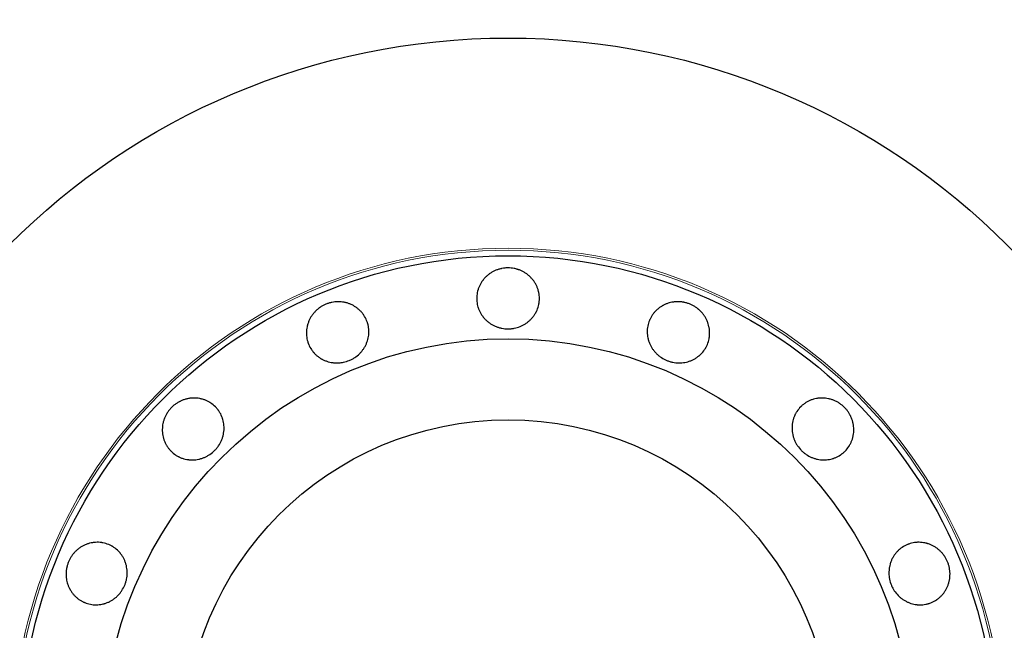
# Model space of a CAD drawing. Header units: inches. Extents: x 0 to 23760, y -13 to 16800.
# Tile 73 of 256: x 7032 to 7126, y 6567 to 6625. Entities that reach past the tile are written whole.
import ezdxf

# ---------------------------------------------------------------- set-up
doc = ezdxf.new("R2010")
doc.units = ezdxf.units.IN
doc.layers.add('1', color=7, linetype='Continuous', true_color=0xffffff)

msp = doc.modelspace()

# ---------------------------------------------------------------- linework, layer by layer
at = {"layer": '1', "color": 2, "linetype": 'Continuous', "lineweight": 25}
for radius in [100, 67.5, 46.681, 38.75, 31]:
    msp.add_circle((7078.514, 6555.624), radius, dxfattribs=at)
at = {"layer": '1', "color": 110, "linetype": 'Continuous', "lineweight": 13}
for radius in [47.403, 47.21]:
    msp.add_circle((7078.514, 6555.624), radius, dxfattribs=at)
at = {"layer": '1', "color": 2, "linetype": 'Continuous', "lineweight": 25}
for points, knots in [([(7078.514, 6601.148), (7078.613, 6601.148), (7078.712, 6601.143), (7078.907, 6601.124), (7079.004, 6601.11), (7079.196, 6601.072), (7079.292, 6601.049), (7079.41, 6601.014), (7079.433, 6601.007), (7079.48, 6600.992), (7079.504, 6600.984), (7079.574, 6600.959), (7079.62, 6600.942), (7079.756, 6600.886), (7079.845, 6600.845), (7080.017, 6600.754), (7080.101, 6600.705), (7080.224, 6600.625), (7080.264, 6600.597), (7080.343, 6600.54), (7080.382, 6600.51), (7080.497, 6600.419), (7080.57, 6600.354), (7080.708, 6600.219), (7080.838, 6600.078), (7080.955, 6599.924), (7081.037, 6599.805), (7081.063, 6599.764), (7081.114, 6599.682), (7081.138, 6599.64), (7081.208, 6599.514), (7081.25, 6599.428), (7081.325, 6599.253), (7081.358, 6599.164), (7081.401, 6599.027), (7081.414, 6598.981), (7081.432, 6598.911), (7081.438, 6598.888), (7081.448, 6598.841), (7081.453, 6598.818), (7081.496, 6598.606), (7081.513, 6598.418), (7081.514, 6598.133), (7081.509, 6598.038), (7081.498, 6597.919), (7081.495, 6597.895), (7081.489, 6597.847), (7081.48, 6597.776), (7081.435, 6597.519), (7081.364, 6597.293), (7081.27, 6597.074), (7081.249, 6597.03), (7081.218, 6596.966), (7081.207, 6596.944), (7081.184, 6596.902), (7081.173, 6596.88), (7081.114, 6596.775), (7081.064, 6596.694), (7080.955, 6596.537), (7080.897, 6596.461), (7080.773, 6596.314), (7080.707, 6596.243), (7080.567, 6596.107), (7080.494, 6596.044), (7080.343, 6595.924), (7080.264, 6595.867), (7080.101, 6595.762), (7080.017, 6595.713), (7079.887, 6595.645), (7079.843, 6595.624), (7079.754, 6595.582), (7079.709, 6595.563), (7079.482, 6595.471), (7079.295, 6595.416), (7079.054, 6595.37), (7079.006, 6595.362), (7078.908, 6595.348), (7078.859, 6595.343), (7078.711, 6595.329), (7078.612, 6595.325), (7078.317, 6595.325), (7078.122, 6595.342), (7077.879, 6595.388), (7077.83, 6595.398), (7077.734, 6595.421), (7077.592, 6595.46), (7077.454, 6595.508), (7077.273, 6595.581), (7077.185, 6595.622), (7077.055, 6595.689), (7077.013, 6595.713), (7076.928, 6595.762), (7076.886, 6595.788), (7076.763, 6595.867), (7076.605, 6595.98), (7076.46, 6596.107), (7076.322, 6596.241), (7076.256, 6596.311), (7076.178, 6596.404), (7076.162, 6596.423), (7076.132, 6596.46), (7076.087, 6596.518), (7076.045, 6596.576), (7075.963, 6596.694), (7075.913, 6596.775), (7075.82, 6596.942), (7075.778, 6597.027), (7075.721, 6597.159), (7075.703, 6597.203), (7075.678, 6597.271), (7075.67, 6597.293), (7075.654, 6597.339), (7075.617, 6597.453), (7075.588, 6597.568), (7075.532, 6597.846), (7075.514, 6598.035), (7075.514, 6598.25), (7075.514, 6598.274), (7075.515, 6598.322), (7075.517, 6598.394), (7075.529, 6598.56), (7075.564, 6598.794), (7075.611, 6598.979), (7075.654, 6599.116), (7075.669, 6599.161), (7075.702, 6599.252), (7075.72, 6599.296), (7075.777, 6599.429), (7075.82, 6599.514), (7075.912, 6599.682), (7075.962, 6599.763), (7076.044, 6599.882), (7076.072, 6599.921), (7076.116, 6599.979), (7076.13, 6599.998), (7076.161, 6600.036), (7076.176, 6600.055), (7076.254, 6600.149), (7076.32, 6600.22), (7076.458, 6600.355), (7076.603, 6600.483), (7076.76, 6600.596), (7076.883, 6600.677), (7076.924, 6600.703), (7077.009, 6600.752), (7077.052, 6600.776), (7077.182, 6600.845), (7077.27, 6600.886), (7077.451, 6600.96), (7077.543, 6600.992), (7077.684, 6601.034), (7077.755, 6601.053), (7077.827, 6601.07), (7077.875, 6601.081), (7077.899, 6601.086), (7078.021, 6601.11), (7078.119, 6601.124), (7078.266, 6601.138), (7078.316, 6601.142), (7078.414, 6601.147), (7078.464, 6601.148), (7078.514, 6601.148)], [0, 0, 0, 0, 0.015625, 0.015625, 0.03125, 0.03125, 0.046875, 0.046875, 0.050781, 0.050781, 0.054688, 0.054688, 0.0625, 0.0625, 0.078125, 0.078125, 0.09375, 0.09375, 0.101563, 0.101563, 0.109375, 0.109375, 0.125, 0.125, 0.140625, 0.15625, 0.15625, 0.164063, 0.164063, 0.171875, 0.171875, 0.1875, 0.1875, 0.203125, 0.203125, 0.210938, 0.210938, 0.214844, 0.214844, 0.21875, 0.21875, 0.25, 0.25, 0.265625, 0.265625, 0.269531, 0.269531, 0.273438, 0.28125, 0.3125, 0.3125, 0.320313, 0.320313, 0.324219, 0.324219, 0.328125, 0.328125, 0.34375, 0.34375, 0.359375, 0.359375, 0.375, 0.375, 0.390625, 0.390625, 0.40625, 0.40625, 0.421875, 0.421875, 0.429688, 0.429688, 0.4375, 0.4375, 0.46875, 0.46875, 0.476563, 0.476563, 0.484375, 0.484375, 0.5, 0.5, 0.53125, 0.53125, 0.539063, 0.539063, 0.546875, 0.5625, 0.5625, 0.578125, 0.578125, 0.585938, 0.585938, 0.59375, 0.59375, 0.609375, 0.625, 0.625, 0.640625, 0.640625, 0.644531, 0.644531, 0.648438, 0.65625, 0.65625, 0.671875, 0.671875, 0.6875, 0.6875, 0.695313, 0.695313, 0.699219, 0.699219, 0.703125, 0.71875, 0.71875, 0.75, 0.75, 0.753906, 0.753906, 0.757813, 0.765625, 0.78125, 0.796875, 0.796875, 0.804688, 0.804688, 0.8125, 0.8125, 0.828125, 0.828125, 0.84375, 0.84375, 0.851563, 0.851563, 0.855469, 0.855469, 0.859375, 0.859375, 0.875, 0.875, 0.890625, 0.90625, 0.90625, 0.914063, 0.914063, 0.921875, 0.921875, 0.9375, 0.9375, 0.953125, 0.953125, 0.960938, 0.964844, 0.964844, 0.96875, 0.96875, 0.984375, 0.984375, 0.992188, 0.992188, 1, 1, 1, 1]), ([(7061.092, 6597.683), (7061.184, 6597.721), (7061.277, 6597.754), (7061.465, 6597.811), (7061.56, 6597.835), (7061.752, 6597.874), (7061.849, 6597.889), (7061.972, 6597.902), (7061.996, 6597.904), (7062.046, 6597.908), (7062.07, 6597.91), (7062.144, 6597.914), (7062.194, 6597.916), (7062.341, 6597.916), (7062.438, 6597.912), (7062.632, 6597.894), (7062.729, 6597.881), (7062.872, 6597.854), (7062.92, 6597.844), (7063.015, 6597.821), (7063.063, 6597.809), (7063.204, 6597.768), (7063.296, 6597.736), (7063.475, 6597.664), (7063.65, 6597.584), (7063.816, 6597.486), (7063.938, 6597.407), (7063.978, 6597.38), (7064.056, 6597.323), (7064.094, 6597.294), (7064.207, 6597.204), (7064.279, 6597.141), (7064.415, 6597.008), (7064.48, 6596.938), (7064.572, 6596.828), (7064.601, 6596.791), (7064.645, 6596.733), (7064.659, 6596.714), (7064.687, 6596.675), (7064.7, 6596.655), (7064.82, 6596.476), (7064.909, 6596.308), (7065.018, 6596.045), (7065.05, 6595.956), (7065.085, 6595.841), (7065.092, 6595.818), (7065.105, 6595.772), (7065.123, 6595.703), (7065.18, 6595.447), (7065.201, 6595.212), (7065.198, 6594.973), (7065.196, 6594.926), (7065.191, 6594.854), (7065.189, 6594.829), (7065.185, 6594.782), (7065.182, 6594.758), (7065.169, 6594.638), (7065.153, 6594.544), (7065.113, 6594.357), (7065.088, 6594.264), (7065.03, 6594.081), (7064.996, 6593.991), (7064.919, 6593.812), (7064.876, 6593.725), (7064.782, 6593.556), (7064.73, 6593.474), (7064.621, 6593.315), (7064.562, 6593.237), (7064.468, 6593.125), (7064.435, 6593.088), (7064.368, 6593.015), (7064.334, 6592.98), (7064.16, 6592.808), (7064.008, 6592.686), (7063.803, 6592.551), (7063.761, 6592.526), (7063.676, 6592.476), (7063.633, 6592.452), (7063.501, 6592.382), (7063.412, 6592.341), (7063.139, 6592.228), (7062.952, 6592.169), (7062.711, 6592.118), (7062.662, 6592.109), (7062.564, 6592.094), (7062.515, 6592.087), (7062.369, 6592.072), (7062.272, 6592.066), (7062.077, 6592.065), (7061.98, 6592.069), (7061.834, 6592.081), (7061.786, 6592.087), (7061.689, 6592.1), (7061.64, 6592.108), (7061.496, 6592.134), (7061.307, 6592.178), (7061.124, 6592.24), (7060.945, 6592.31), (7060.857, 6592.35), (7060.75, 6592.406), (7060.728, 6592.417), (7060.686, 6592.441), (7060.623, 6592.476), (7060.561, 6592.514), (7060.44, 6592.592), (7060.363, 6592.648), (7060.214, 6592.766), (7060.142, 6592.829), (7060.039, 6592.928), (7060.005, 6592.963), (7059.956, 6593.015), (7059.94, 6593.033), (7059.908, 6593.069), (7059.83, 6593.16), (7059.759, 6593.255), (7059.601, 6593.491), (7059.512, 6593.658), (7059.43, 6593.858), (7059.421, 6593.88), (7059.403, 6593.924), (7059.378, 6593.992), (7059.326, 6594.15), (7059.268, 6594.379), (7059.241, 6594.568), (7059.228, 6594.711), (7059.225, 6594.759), (7059.221, 6594.855), (7059.221, 6594.903), (7059.222, 6595.047), (7059.229, 6595.143), (7059.25, 6595.333), (7059.265, 6595.427), (7059.295, 6595.568), (7059.306, 6595.615), (7059.324, 6595.685), (7059.331, 6595.709), (7059.344, 6595.755), (7059.351, 6595.779), (7059.388, 6595.895), (7059.421, 6595.986), (7059.497, 6596.163), (7059.582, 6596.337), (7059.683, 6596.502), (7059.766, 6596.623), (7059.795, 6596.663), (7059.854, 6596.742), (7059.884, 6596.78), (7059.978, 6596.893), (7060.044, 6596.965), (7060.183, 6597.102), (7060.255, 6597.167), (7060.369, 6597.26), (7060.428, 6597.305), (7060.488, 6597.348), (7060.528, 6597.376), (7060.549, 6597.39), (7060.652, 6597.459), (7060.737, 6597.509), (7060.868, 6597.579), (7060.912, 6597.601), (7061.001, 6597.644), (7061.047, 6597.664), (7061.092, 6597.683)], [0, 0, 0, 0, 0.015625, 0.015625, 0.03125, 0.03125, 0.046875, 0.046875, 0.050781, 0.050781, 0.054688, 0.054688, 0.0625, 0.0625, 0.078125, 0.078125, 0.09375, 0.09375, 0.101563, 0.101563, 0.109375, 0.109375, 0.125, 0.125, 0.140625, 0.15625, 0.15625, 0.164063, 0.164063, 0.171875, 0.171875, 0.1875, 0.1875, 0.203125, 0.203125, 0.210938, 0.210938, 0.214844, 0.214844, 0.21875, 0.21875, 0.25, 0.25, 0.265625, 0.265625, 0.269531, 0.269531, 0.273438, 0.28125, 0.3125, 0.3125, 0.320313, 0.320313, 0.324219, 0.324219, 0.328125, 0.328125, 0.34375, 0.34375, 0.359375, 0.359375, 0.375, 0.375, 0.390625, 0.390625, 0.40625, 0.40625, 0.421875, 0.421875, 0.429688, 0.429688, 0.4375, 0.4375, 0.46875, 0.46875, 0.476563, 0.476563, 0.484375, 0.484375, 0.5, 0.5, 0.53125, 0.53125, 0.539063, 0.539063, 0.546875, 0.546875, 0.5625, 0.5625, 0.578125, 0.578125, 0.585938, 0.585938, 0.59375, 0.59375, 0.609375, 0.625, 0.625, 0.640625, 0.640625, 0.644531, 0.644531, 0.648438, 0.65625, 0.65625, 0.671875, 0.671875, 0.6875, 0.6875, 0.695313, 0.695313, 0.699219, 0.699219, 0.703125, 0.71875, 0.71875, 0.75, 0.75, 0.753906, 0.753906, 0.757813, 0.765625, 0.78125, 0.796875, 0.796875, 0.804688, 0.804688, 0.8125, 0.8125, 0.828125, 0.828125, 0.84375, 0.84375, 0.851563, 0.851563, 0.855469, 0.855469, 0.859375, 0.859375, 0.875, 0.875, 0.890625, 0.90625, 0.90625, 0.914063, 0.914063, 0.921875, 0.921875, 0.9375, 0.9375, 0.953125, 0.953125, 0.960938, 0.964844, 0.964844, 0.96875, 0.96875, 0.984375, 0.984375, 0.992188, 0.992188, 1, 1, 1, 1]), ([(7095.935, 6597.683), (7096.026, 6597.645), (7096.116, 6597.602), (7096.289, 6597.51), (7096.373, 6597.46), (7096.537, 6597.352), (7096.616, 6597.294), (7096.711, 6597.216), (7096.73, 6597.2), (7096.768, 6597.168), (7096.787, 6597.152), (7096.842, 6597.102), (7096.878, 6597.069), (7096.983, 6596.965), (7097.049, 6596.893), (7097.173, 6596.744), (7097.232, 6596.666), (7097.314, 6596.545), (7097.341, 6596.504), (7097.392, 6596.421), (7097.417, 6596.378), (7097.488, 6596.25), (7097.53, 6596.163), (7097.606, 6595.985), (7097.673, 6595.804), (7097.722, 6595.618), (7097.752, 6595.476), (7097.76, 6595.428), (7097.776, 6595.333), (7097.782, 6595.285), (7097.799, 6595.142), (7097.805, 6595.047), (7097.807, 6594.856), (7097.804, 6594.761), (7097.791, 6594.618), (7097.785, 6594.571), (7097.775, 6594.499), (7097.771, 6594.476), (7097.763, 6594.428), (7097.759, 6594.405), (7097.717, 6594.193), (7097.661, 6594.012), (7097.552, 6593.749), (7097.512, 6593.663), (7097.456, 6593.557), (7097.444, 6593.536), (7097.421, 6593.494), (7097.385, 6593.433), (7097.244, 6593.212), (7097.093, 6593.03), (7096.922, 6592.864), (7096.887, 6592.832), (7096.832, 6592.784), (7096.814, 6592.768), (7096.777, 6592.737), (7096.758, 6592.722), (7096.664, 6592.648), (7096.586, 6592.592), (7096.426, 6592.488), (7096.343, 6592.44), (7096.172, 6592.352), (7096.085, 6592.311), (7095.903, 6592.24), (7095.811, 6592.209), (7095.625, 6592.156), (7095.531, 6592.134), (7095.341, 6592.099), (7095.244, 6592.086), (7095.098, 6592.073), (7095.049, 6592.07), (7094.951, 6592.066), (7094.901, 6592.065), (7094.657, 6592.067), (7094.463, 6592.088), (7094.223, 6592.138), (7094.175, 6592.149), (7094.08, 6592.174), (7094.032, 6592.187), (7093.89, 6592.232), (7093.797, 6592.265), (7093.525, 6592.378), (7093.351, 6592.469), (7093.144, 6592.604), (7093.103, 6592.632), (7093.023, 6592.69), (7092.906, 6592.78), (7092.797, 6592.877), (7092.658, 6593.014), (7092.592, 6593.085), (7092.499, 6593.197), (7092.468, 6593.236), (7092.409, 6593.313), (7092.38, 6593.353), (7092.297, 6593.474), (7092.194, 6593.639), (7092.108, 6593.811), (7092.032, 6593.988), (7091.998, 6594.078), (7091.961, 6594.194), (7091.954, 6594.217), (7091.94, 6594.263), (7091.921, 6594.333), (7091.904, 6594.403), (7091.874, 6594.544), (7091.858, 6594.638), (7091.837, 6594.827), (7091.83, 6594.923), (7091.828, 6595.066), (7091.828, 6595.114), (7091.831, 6595.186), (7091.832, 6595.21), (7091.835, 6595.258), (7091.844, 6595.377), (7091.861, 6595.495), (7091.916, 6595.773), (7091.972, 6595.955), (7092.054, 6596.154), (7092.064, 6596.176), (7092.083, 6596.219), (7092.113, 6596.285), (7092.187, 6596.434), (7092.309, 6596.637), (7092.423, 6596.789), (7092.515, 6596.9), (7092.546, 6596.936), (7092.612, 6597.006), (7092.645, 6597.041), (7092.749, 6597.141), (7092.821, 6597.204), (7092.97, 6597.324), (7093.048, 6597.38), (7093.168, 6597.459), (7093.209, 6597.484), (7093.272, 6597.521), (7093.293, 6597.533), (7093.336, 6597.556), (7093.357, 6597.568), (7093.465, 6597.624), (7093.553, 6597.665), (7093.732, 6597.737), (7093.915, 6597.799), (7094.103, 6597.844), (7094.247, 6597.871), (7094.296, 6597.879), (7094.393, 6597.893), (7094.442, 6597.899), (7094.588, 6597.912), (7094.686, 6597.916), (7094.881, 6597.915), (7094.978, 6597.91), (7095.124, 6597.895), (7095.197, 6597.886), (7095.27, 6597.873), (7095.319, 6597.865), (7095.344, 6597.86), (7095.465, 6597.836), (7095.561, 6597.811), (7095.702, 6597.768), (7095.749, 6597.753), (7095.842, 6597.719), (7095.889, 6597.702), (7095.935, 6597.683)], [0, 0, 0, 0, 0.015625, 0.015625, 0.03125, 0.03125, 0.046875, 0.046875, 0.050781, 0.050781, 0.054688, 0.054688, 0.0625, 0.0625, 0.078125, 0.078125, 0.09375, 0.09375, 0.101563, 0.101563, 0.109375, 0.109375, 0.125, 0.125, 0.140625, 0.15625, 0.15625, 0.164063, 0.164063, 0.171875, 0.171875, 0.1875, 0.1875, 0.203125, 0.203125, 0.210938, 0.210938, 0.214844, 0.214844, 0.21875, 0.21875, 0.25, 0.25, 0.265625, 0.265625, 0.269531, 0.269531, 0.273438, 0.28125, 0.3125, 0.3125, 0.320313, 0.320313, 0.324219, 0.324219, 0.328125, 0.328125, 0.34375, 0.34375, 0.359375, 0.359375, 0.375, 0.375, 0.390625, 0.390625, 0.40625, 0.40625, 0.421875, 0.421875, 0.429688, 0.429688, 0.4375, 0.4375, 0.46875, 0.46875, 0.476563, 0.476563, 0.484375, 0.484375, 0.5, 0.5, 0.53125, 0.53125, 0.539063, 0.539063, 0.546875, 0.5625, 0.5625, 0.578125, 0.578125, 0.585938, 0.585938, 0.59375, 0.59375, 0.609375, 0.625, 0.625, 0.640625, 0.640625, 0.644531, 0.644531, 0.648438, 0.65625, 0.65625, 0.671875, 0.671875, 0.6875, 0.6875, 0.695313, 0.695313, 0.699219, 0.699219, 0.703125, 0.71875, 0.71875, 0.75, 0.75, 0.753906, 0.753906, 0.757813, 0.765625, 0.78125, 0.796875, 0.796875, 0.804688, 0.804688, 0.8125, 0.8125, 0.828125, 0.828125, 0.84375, 0.84375, 0.851563, 0.851563, 0.855469, 0.855469, 0.859375, 0.859375, 0.875, 0.875, 0.890625, 0.90625, 0.90625, 0.914063, 0.914063, 0.921875, 0.921875, 0.9375, 0.9375, 0.953125, 0.953125, 0.960938, 0.964844, 0.964844, 0.96875, 0.96875, 0.984375, 0.984375, 0.992188, 0.992188, 1, 1, 1, 1]), ([(7046.324, 6587.814), (7046.394, 6587.885), (7046.467, 6587.951), (7046.619, 6588.076), (7046.697, 6588.134), (7046.86, 6588.244), (7046.944, 6588.295), (7047.052, 6588.354), (7047.074, 6588.365), (7047.118, 6588.388), (7047.14, 6588.399), (7047.207, 6588.431), (7047.252, 6588.451), (7047.387, 6588.508), (7047.479, 6588.541), (7047.665, 6588.599), (7047.759, 6588.624), (7047.902, 6588.654), (7047.95, 6588.663), (7048.047, 6588.678), (7048.096, 6588.685), (7048.242, 6588.701), (7048.339, 6588.707), (7048.532, 6588.709), (7048.724, 6588.702), (7048.915, 6588.675), (7049.058, 6588.649), (7049.105, 6588.639), (7049.199, 6588.616), (7049.246, 6588.604), (7049.384, 6588.564), (7049.474, 6588.533), (7049.651, 6588.463), (7049.738, 6588.423), (7049.865, 6588.357), (7049.907, 6588.333), (7049.969, 6588.297), (7049.989, 6588.284), (7050.03, 6588.258), (7050.211, 6588.141), (7050.376, 6588.005), (7050.577, 6587.804), (7050.641, 6587.733), (7050.717, 6587.641), (7050.732, 6587.622), (7050.762, 6587.585), (7050.805, 6587.528), (7050.955, 6587.314), (7051.065, 6587.104), (7051.153, 6586.882), (7051.17, 6586.837), (7051.193, 6586.769), (7051.2, 6586.746), (7051.215, 6586.7), (7051.222, 6586.677), (7051.255, 6586.562), (7051.276, 6586.468), (7051.311, 6586.28), (7051.324, 6586.186), (7051.34, 6585.994), (7051.343, 6585.897), (7051.34, 6585.702), (7051.334, 6585.606), (7051.311, 6585.414), (7051.295, 6585.318), (7051.255, 6585.129), (7051.23, 6585.035), (7051.186, 6584.895), (7051.17, 6584.848), (7051.136, 6584.756), (7051.118, 6584.71), (7051.023, 6584.485), (7050.929, 6584.313), (7050.791, 6584.111), (7050.763, 6584.071), (7050.703, 6583.993), (7050.673, 6583.954), (7050.577, 6583.839), (7050.511, 6583.767), (7050.302, 6583.558), (7050.152, 6583.432), (7049.948, 6583.293), (7049.906, 6583.266), (7049.822, 6583.214), (7049.694, 6583.14), (7049.562, 6583.077), (7049.383, 6583.001), (7049.292, 6582.967), (7049.152, 6582.923), (7049.106, 6582.91), (7049.011, 6582.885), (7048.963, 6582.873), (7048.82, 6582.843), (7048.628, 6582.811), (7048.436, 6582.798), (7048.243, 6582.795), (7048.147, 6582.798), (7048.026, 6582.808), (7048.002, 6582.811), (7047.954, 6582.816), (7047.882, 6582.825), (7047.811, 6582.836), (7047.669, 6582.862), (7047.576, 6582.883), (7047.393, 6582.936), (7047.303, 6582.966), (7047.17, 6583.019), (7047.125, 6583.038), (7047.06, 6583.068), (7047.038, 6583.078), (7046.995, 6583.099), (7046.888, 6583.153), (7046.786, 6583.214), (7046.55, 6583.371), (7046.404, 6583.492), (7046.251, 6583.644), (7046.234, 6583.661), (7046.201, 6583.696), (7046.153, 6583.748), (7046.044, 6583.874), (7045.902, 6584.065), (7045.805, 6584.228), (7045.738, 6584.355), (7045.717, 6584.398), (7045.677, 6584.486), (7045.658, 6584.53), (7045.605, 6584.664), (7045.574, 6584.754), (7045.521, 6584.938), (7045.499, 6585.031), (7045.472, 6585.173), (7045.464, 6585.221), (7045.454, 6585.293), (7045.451, 6585.317), (7045.446, 6585.365), (7045.443, 6585.389), (7045.433, 6585.51), (7045.429, 6585.607), (7045.431, 6585.8), (7045.443, 6585.993), (7045.473, 6586.184), (7045.503, 6586.328), (7045.515, 6586.376), (7045.539, 6586.471), (7045.553, 6586.518), (7045.596, 6586.658), (7045.63, 6586.75), (7045.705, 6586.93), (7045.747, 6587.018), (7045.817, 6587.147), (7045.854, 6587.211), (7045.893, 6587.274), (7045.92, 6587.316), (7045.933, 6587.336), (7046.003, 6587.439), (7046.062, 6587.518), (7046.156, 6587.633), (7046.188, 6587.67), (7046.254, 6587.743), (7046.288, 6587.779), (7046.324, 6587.814)], [0, 0, 0, 0, 0.015625, 0.015625, 0.03125, 0.03125, 0.046875, 0.046875, 0.050781, 0.050781, 0.054688, 0.054688, 0.0625, 0.0625, 0.078125, 0.078125, 0.09375, 0.09375, 0.101563, 0.101563, 0.109375, 0.109375, 0.125, 0.125, 0.140625, 0.15625, 0.15625, 0.164063, 0.164063, 0.171875, 0.171875, 0.1875, 0.1875, 0.203125, 0.203125, 0.210938, 0.210938, 0.214844, 0.214844, 0.21875, 0.25, 0.25, 0.265625, 0.265625, 0.269531, 0.269531, 0.273438, 0.28125, 0.3125, 0.3125, 0.320313, 0.320313, 0.324219, 0.324219, 0.328125, 0.328125, 0.34375, 0.34375, 0.359375, 0.359375, 0.375, 0.375, 0.390625, 0.390625, 0.40625, 0.40625, 0.421875, 0.421875, 0.429688, 0.429688, 0.4375, 0.4375, 0.46875, 0.46875, 0.476563, 0.476563, 0.484375, 0.484375, 0.5, 0.5, 0.53125, 0.53125, 0.539063, 0.539063, 0.546875, 0.5625, 0.5625, 0.578125, 0.578125, 0.585938, 0.585938, 0.59375, 0.59375, 0.609375, 0.625, 0.625, 0.640625, 0.640625, 0.644531, 0.644531, 0.648438, 0.65625, 0.65625, 0.671875, 0.671875, 0.6875, 0.6875, 0.695313, 0.695313, 0.699219, 0.699219, 0.703125, 0.71875, 0.71875, 0.75, 0.75, 0.753906, 0.753906, 0.757813, 0.765625, 0.78125, 0.796875, 0.796875, 0.804688, 0.804688, 0.8125, 0.8125, 0.828125, 0.828125, 0.84375, 0.84375, 0.851563, 0.851563, 0.855469, 0.855469, 0.859375, 0.859375, 0.875, 0.875, 0.890625, 0.90625, 0.90625, 0.914063, 0.914063, 0.921875, 0.921875, 0.9375, 0.9375, 0.953125, 0.953125, 0.960938, 0.964844, 0.964844, 0.96875, 0.96875, 0.984375, 0.984375, 0.992188, 0.992188, 1, 1, 1, 1]), ([(7110.703, 6587.814), (7110.774, 6587.744), (7110.84, 6587.671), (7110.965, 6587.519), (7111.023, 6587.441), (7111.133, 6587.278), (7111.184, 6587.194), (7111.243, 6587.086), (7111.254, 6587.064), (7111.277, 6587.02), (7111.288, 6586.998), (7111.32, 6586.931), (7111.34, 6586.886), (7111.397, 6586.75), (7111.43, 6586.659), (7111.488, 6586.473), (7111.513, 6586.379), (7111.543, 6586.236), (7111.552, 6586.188), (7111.567, 6586.091), (7111.574, 6586.042), (7111.59, 6585.896), (7111.596, 6585.799), (7111.598, 6585.606), (7111.591, 6585.414), (7111.564, 6585.223), (7111.538, 6585.08), (7111.528, 6585.033), (7111.505, 6584.939), (7111.493, 6584.892), (7111.453, 6584.754), (7111.422, 6584.664), (7111.352, 6584.487), (7111.312, 6584.4), (7111.246, 6584.273), (7111.222, 6584.231), (7111.186, 6584.169), (7111.173, 6584.149), (7111.148, 6584.108), (7111.03, 6583.927), (7110.894, 6583.762), (7110.693, 6583.561), (7110.623, 6583.497), (7110.53, 6583.421), (7110.511, 6583.406), (7110.474, 6583.376), (7110.417, 6583.333), (7110.203, 6583.183), (7109.993, 6583.073), (7109.771, 6582.985), (7109.727, 6582.968), (7109.658, 6582.945), (7109.635, 6582.938), (7109.589, 6582.923), (7109.566, 6582.916), (7109.451, 6582.883), (7109.358, 6582.862), (7109.169, 6582.827), (7109.075, 6582.814), (7108.883, 6582.798), (7108.787, 6582.795), (7108.591, 6582.798), (7108.495, 6582.804), (7108.303, 6582.827), (7108.207, 6582.843), (7108.018, 6582.883), (7107.924, 6582.908), (7107.784, 6582.952), (7107.738, 6582.968), (7107.645, 6583.002), (7107.599, 6583.02), (7107.374, 6583.115), (7107.203, 6583.209), (7107, 6583.347), (7106.96, 6583.375), (7106.882, 6583.435), (7106.843, 6583.465), (7106.728, 6583.561), (7106.656, 6583.627), (7106.447, 6583.836), (7106.321, 6583.986), (7106.182, 6584.19), (7106.155, 6584.232), (7106.103, 6584.316), (7106.029, 6584.444), (7105.966, 6584.576), (7105.89, 6584.755), (7105.856, 6584.846), (7105.813, 6584.986), (7105.799, 6585.032), (7105.774, 6585.127), (7105.763, 6585.175), (7105.732, 6585.318), (7105.7, 6585.51), (7105.687, 6585.702), (7105.684, 6585.895), (7105.687, 6585.991), (7105.697, 6586.112), (7105.7, 6586.136), (7105.705, 6586.184), (7105.714, 6586.256), (7105.725, 6586.327), (7105.751, 6586.469), (7105.773, 6586.562), (7105.825, 6586.745), (7105.855, 6586.835), (7105.908, 6586.968), (7105.927, 6587.012), (7105.957, 6587.078), (7105.967, 6587.1), (7105.988, 6587.143), (7106.042, 6587.25), (7106.103, 6587.352), (7106.26, 6587.588), (7106.381, 6587.734), (7106.533, 6587.887), (7106.55, 6587.904), (7106.585, 6587.937), (7106.637, 6587.985), (7106.763, 6588.094), (7106.954, 6588.236), (7107.117, 6588.333), (7107.244, 6588.4), (7107.287, 6588.421), (7107.375, 6588.461), (7107.419, 6588.48), (7107.553, 6588.533), (7107.643, 6588.564), (7107.827, 6588.617), (7107.92, 6588.639), (7108.062, 6588.666), (7108.11, 6588.674), (7108.182, 6588.684), (7108.206, 6588.687), (7108.254, 6588.692), (7108.278, 6588.695), (7108.399, 6588.705), (7108.496, 6588.709), (7108.689, 6588.707), (7108.882, 6588.695), (7109.074, 6588.664), (7109.217, 6588.634), (7109.265, 6588.623), (7109.36, 6588.599), (7109.407, 6588.585), (7109.547, 6588.542), (7109.639, 6588.508), (7109.819, 6588.433), (7109.907, 6588.391), (7110.036, 6588.321), (7110.1, 6588.284), (7110.163, 6588.245), (7110.205, 6588.218), (7110.225, 6588.205), (7110.328, 6588.135), (7110.407, 6588.076), (7110.522, 6587.982), (7110.559, 6587.95), (7110.632, 6587.884), (7110.668, 6587.85), (7110.703, 6587.814)], [0, 0, 0, 0, 0.015625, 0.015625, 0.03125, 0.03125, 0.046875, 0.046875, 0.050781, 0.050781, 0.054688, 0.054688, 0.0625, 0.0625, 0.078125, 0.078125, 0.09375, 0.09375, 0.101563, 0.101563, 0.109375, 0.109375, 0.125, 0.125, 0.140625, 0.15625, 0.15625, 0.164063, 0.164063, 0.171875, 0.171875, 0.1875, 0.1875, 0.203125, 0.203125, 0.210938, 0.210938, 0.214844, 0.214844, 0.21875, 0.25, 0.25, 0.265625, 0.265625, 0.269531, 0.269531, 0.273438, 0.28125, 0.3125, 0.3125, 0.320313, 0.320313, 0.324219, 0.324219, 0.328125, 0.328125, 0.34375, 0.34375, 0.359375, 0.359375, 0.375, 0.375, 0.390625, 0.390625, 0.40625, 0.40625, 0.421875, 0.421875, 0.429688, 0.429688, 0.4375, 0.4375, 0.46875, 0.46875, 0.476563, 0.476563, 0.484375, 0.484375, 0.5, 0.5, 0.53125, 0.53125, 0.539063, 0.539063, 0.546875, 0.5625, 0.5625, 0.578125, 0.578125, 0.585938, 0.585938, 0.59375, 0.59375, 0.609375, 0.625, 0.625, 0.640625, 0.640625, 0.644531, 0.644531, 0.648438, 0.65625, 0.65625, 0.671875, 0.671875, 0.6875, 0.6875, 0.695313, 0.695313, 0.699219, 0.699219, 0.703125, 0.71875, 0.71875, 0.75, 0.75, 0.753906, 0.753906, 0.757813, 0.765625, 0.78125, 0.796875, 0.796875, 0.804688, 0.804688, 0.8125, 0.8125, 0.828125, 0.828125, 0.84375, 0.84375, 0.851563, 0.851563, 0.855469, 0.855469, 0.859375, 0.859375, 0.875, 0.875, 0.890625, 0.90625, 0.90625, 0.914063, 0.914063, 0.921875, 0.921875, 0.9375, 0.9375, 0.953125, 0.953125, 0.960938, 0.964844, 0.964844, 0.96875, 0.96875, 0.984375, 0.984375, 0.992188, 0.992188, 1, 1, 1, 1]), ([(7036.455, 6573.046), (7036.493, 6573.137), (7036.536, 6573.227), (7036.628, 6573.4), (7036.678, 6573.484), (7036.786, 6573.647), (7036.844, 6573.727), (7036.922, 6573.822), (7036.938, 6573.841), (7036.97, 6573.879), (7036.986, 6573.898), (7037.036, 6573.953), (7037.069, 6573.989), (7037.173, 6574.094), (7037.245, 6574.159), (7037.394, 6574.284), (7037.472, 6574.343), (7037.593, 6574.425), (7037.634, 6574.452), (7037.717, 6574.503), (7037.76, 6574.528), (7037.888, 6574.599), (7037.975, 6574.641), (7038.153, 6574.717), (7038.334, 6574.784), (7038.52, 6574.833), (7038.662, 6574.863), (7038.71, 6574.871), (7038.805, 6574.887), (7038.853, 6574.893), (7038.996, 6574.909), (7039.091, 6574.916), (7039.282, 6574.918), (7039.377, 6574.915), (7039.52, 6574.902), (7039.567, 6574.896), (7039.638, 6574.886), (7039.662, 6574.882), (7039.71, 6574.874), (7039.733, 6574.87), (7039.945, 6574.828), (7040.126, 6574.772), (7040.389, 6574.663), (7040.475, 6574.623), (7040.581, 6574.567), (7040.602, 6574.555), (7040.644, 6574.532), (7040.705, 6574.496), (7040.926, 6574.355), (7041.108, 6574.204), (7041.274, 6574.033), (7041.306, 6573.997), (7041.354, 6573.943), (7041.37, 6573.925), (7041.401, 6573.888), (7041.416, 6573.869), (7041.49, 6573.775), (7041.546, 6573.697), (7041.65, 6573.537), (7041.698, 6573.454), (7041.786, 6573.283), (7041.827, 6573.195), (7041.898, 6573.014), (7041.929, 6572.922), (7041.982, 6572.736), (7042.004, 6572.642), (7042.039, 6572.452), (7042.052, 6572.355), (7042.065, 6572.209), (7042.068, 6572.16), (7042.072, 6572.062), (7042.073, 6572.012), (7042.071, 6571.767), (7042.05, 6571.574), (7042, 6571.334), (7041.989, 6571.286), (7041.964, 6571.191), (7041.951, 6571.143), (7041.906, 6571.001), (7041.873, 6570.908), (7041.76, 6570.636), (7041.669, 6570.462), (7041.534, 6570.255), (7041.506, 6570.214), (7041.448, 6570.134), (7041.358, 6570.017), (7041.261, 6569.908), (7041.124, 6569.769), (7041.053, 6569.703), (7040.941, 6569.609), (7040.902, 6569.579), (7040.825, 6569.52), (7040.785, 6569.491), (7040.664, 6569.407), (7040.499, 6569.305), (7040.327, 6569.219), (7040.15, 6569.143), (7040.06, 6569.109), (7039.944, 6569.072), (7039.921, 6569.065), (7039.875, 6569.051), (7039.805, 6569.032), (7039.735, 6569.015), (7039.594, 6568.985), (7039.5, 6568.969), (7039.31, 6568.947), (7039.215, 6568.941), (7039.072, 6568.939), (7039.024, 6568.939), (7038.952, 6568.942), (7038.928, 6568.943), (7038.88, 6568.946), (7038.761, 6568.955), (7038.643, 6568.972), (7038.365, 6569.027), (7038.183, 6569.083), (7037.984, 6569.165), (7037.962, 6569.174), (7037.918, 6569.194), (7037.853, 6569.224), (7037.704, 6569.298), (7037.501, 6569.42), (7037.349, 6569.534), (7037.238, 6569.626), (7037.202, 6569.657), (7037.132, 6569.723), (7037.097, 6569.756), (7036.997, 6569.86), (7036.933, 6569.931), (7036.814, 6570.081), (7036.758, 6570.159), (7036.679, 6570.279), (7036.654, 6570.32), (7036.617, 6570.383), (7036.605, 6570.404), (7036.582, 6570.446), (7036.57, 6570.468), (7036.514, 6570.576), (7036.473, 6570.664), (7036.401, 6570.843), (7036.339, 6571.026), (7036.294, 6571.214), (7036.267, 6571.358), (7036.259, 6571.407), (7036.245, 6571.504), (7036.239, 6571.553), (7036.226, 6571.699), (7036.222, 6571.797), (7036.223, 6571.992), (7036.228, 6572.089), (7036.243, 6572.235), (7036.252, 6572.308), (7036.265, 6572.381), (7036.273, 6572.43), (7036.278, 6572.454), (7036.302, 6572.576), (7036.327, 6572.672), (7036.37, 6572.813), (7036.385, 6572.86), (7036.419, 6572.953), (7036.436, 6573), (7036.455, 6573.046)], [0, 0, 0, 0, 0.015625, 0.015625, 0.03125, 0.03125, 0.046875, 0.046875, 0.050781, 0.050781, 0.054687, 0.054687, 0.0625, 0.0625, 0.078125, 0.078125, 0.09375, 0.09375, 0.101562, 0.101562, 0.109375, 0.109375, 0.125, 0.125, 0.140625, 0.15625, 0.15625, 0.164062, 0.164062, 0.171875, 0.171875, 0.1875, 0.1875, 0.203125, 0.203125, 0.210937, 0.210937, 0.214844, 0.214844, 0.21875, 0.21875, 0.25, 0.25, 0.265625, 0.265625, 0.269531, 0.269531, 0.273437, 0.28125, 0.3125, 0.3125, 0.320312, 0.320312, 0.324219, 0.324219, 0.328125, 0.328125, 0.34375, 0.34375, 0.359375, 0.359375, 0.375, 0.375, 0.390625, 0.390625, 0.40625, 0.40625, 0.421875, 0.421875, 0.429688, 0.429688, 0.4375, 0.4375, 0.46875, 0.46875, 0.476563, 0.476563, 0.484375, 0.484375, 0.5, 0.5, 0.53125, 0.53125, 0.539063, 0.539063, 0.546875, 0.5625, 0.5625, 0.578125, 0.578125, 0.585938, 0.585938, 0.59375, 0.59375, 0.609375, 0.625, 0.625, 0.640625, 0.640625, 0.644531, 0.644531, 0.648438, 0.65625, 0.65625, 0.671875, 0.671875, 0.6875, 0.6875, 0.695313, 0.695313, 0.699219, 0.699219, 0.703125, 0.71875, 0.71875, 0.75, 0.75, 0.753906, 0.753906, 0.757813, 0.765625, 0.78125, 0.796875, 0.796875, 0.804688, 0.804688, 0.8125, 0.8125, 0.828125, 0.828125, 0.84375, 0.84375, 0.851563, 0.851563, 0.855469, 0.855469, 0.859375, 0.859375, 0.875, 0.875, 0.890625, 0.90625, 0.90625, 0.914063, 0.914063, 0.921875, 0.921875, 0.9375, 0.9375, 0.953125, 0.953125, 0.960938, 0.964844, 0.964844, 0.96875, 0.96875, 0.984375, 0.984375, 0.992188, 0.992188, 1, 1, 1, 1]), ([(7120.572, 6573.046), (7120.61, 6572.954), (7120.643, 6572.861), (7120.7, 6572.673), (7120.724, 6572.578), (7120.763, 6572.386), (7120.778, 6572.289), (7120.791, 6572.166), (7120.793, 6572.142), (7120.797, 6572.092), (7120.799, 6572.068), (7120.803, 6571.994), (7120.805, 6571.944), (7120.805, 6571.797), (7120.801, 6571.7), (7120.783, 6571.506), (7120.77, 6571.409), (7120.743, 6571.266), (7120.733, 6571.218), (7120.71, 6571.123), (7120.698, 6571.075), (7120.657, 6570.934), (7120.625, 6570.842), (7120.553, 6570.663), (7120.473, 6570.488), (7120.375, 6570.322), (7120.296, 6570.2), (7120.269, 6570.16), (7120.212, 6570.082), (7120.183, 6570.044), (7120.093, 6569.931), (7120.03, 6569.859), (7119.897, 6569.723), (7119.827, 6569.658), (7119.717, 6569.566), (7119.68, 6569.537), (7119.622, 6569.493), (7119.603, 6569.479), (7119.564, 6569.451), (7119.544, 6569.438), (7119.365, 6569.318), (7119.197, 6569.229), (7118.934, 6569.12), (7118.845, 6569.088), (7118.73, 6569.053), (7118.707, 6569.046), (7118.661, 6569.033), (7118.592, 6569.015), (7118.337, 6568.958), (7118.101, 6568.937), (7117.862, 6568.94), (7117.815, 6568.942), (7117.743, 6568.947), (7117.719, 6568.949), (7117.671, 6568.953), (7117.647, 6568.956), (7117.527, 6568.969), (7117.433, 6568.985), (7117.246, 6569.025), (7117.153, 6569.05), (7116.97, 6569.108), (7116.88, 6569.142), (7116.701, 6569.219), (7116.614, 6569.262), (7116.445, 6569.356), (7116.363, 6569.408), (7116.204, 6569.517), (7116.126, 6569.576), (7116.014, 6569.67), (7115.977, 6569.703), (7115.904, 6569.77), (7115.869, 6569.804), (7115.697, 6569.978), (7115.575, 6570.13), (7115.441, 6570.335), (7115.415, 6570.377), (7115.365, 6570.462), (7115.341, 6570.505), (7115.271, 6570.637), (7115.23, 6570.726), (7115.117, 6570.999), (7115.058, 6571.186), (7115.007, 6571.427), (7114.998, 6571.476), (7114.983, 6571.574), (7114.976, 6571.623), (7114.961, 6571.769), (7114.955, 6571.866), (7114.954, 6572.061), (7114.958, 6572.158), (7114.971, 6572.304), (7114.976, 6572.352), (7114.989, 6572.449), (7114.997, 6572.498), (7115.023, 6572.642), (7115.067, 6572.831), (7115.129, 6573.014), (7115.199, 6573.193), (7115.239, 6573.281), (7115.295, 6573.388), (7115.306, 6573.41), (7115.33, 6573.452), (7115.365, 6573.515), (7115.403, 6573.577), (7115.481, 6573.698), (7115.537, 6573.775), (7115.655, 6573.924), (7115.718, 6573.996), (7115.818, 6574.099), (7115.852, 6574.133), (7115.905, 6574.182), (7115.922, 6574.198), (7115.958, 6574.23), (7116.049, 6574.308), (7116.144, 6574.379), (7116.38, 6574.537), (7116.548, 6574.626), (7116.747, 6574.708), (7116.769, 6574.717), (7116.814, 6574.734), (7116.881, 6574.76), (7117.039, 6574.812), (7117.269, 6574.87), (7117.457, 6574.897), (7117.6, 6574.91), (7117.648, 6574.913), (7117.744, 6574.917), (7117.792, 6574.917), (7117.936, 6574.916), (7118.032, 6574.909), (7118.222, 6574.888), (7118.316, 6574.873), (7118.457, 6574.843), (7118.504, 6574.832), (7118.574, 6574.814), (7118.598, 6574.807), (7118.644, 6574.794), (7118.668, 6574.787), (7118.784, 6574.75), (7118.875, 6574.717), (7119.052, 6574.641), (7119.226, 6574.556), (7119.391, 6574.455), (7119.512, 6574.372), (7119.552, 6574.343), (7119.631, 6574.284), (7119.669, 6574.254), (7119.782, 6574.16), (7119.854, 6574.094), (7119.991, 6573.955), (7120.056, 6573.883), (7120.149, 6573.769), (7120.194, 6573.71), (7120.237, 6573.65), (7120.265, 6573.61), (7120.279, 6573.589), (7120.348, 6573.486), (7120.398, 6573.401), (7120.468, 6573.27), (7120.49, 6573.226), (7120.533, 6573.137), (7120.553, 6573.091), (7120.572, 6573.046)], [0, 0, 0, 0, 0.015625, 0.015625, 0.03125, 0.03125, 0.046875, 0.046875, 0.050781, 0.050781, 0.054687, 0.054687, 0.0625, 0.0625, 0.078125, 0.078125, 0.09375, 0.09375, 0.101562, 0.101562, 0.109375, 0.109375, 0.125, 0.125, 0.140625, 0.15625, 0.15625, 0.164063, 0.164063, 0.171875, 0.171875, 0.1875, 0.1875, 0.203125, 0.203125, 0.210938, 0.210938, 0.214844, 0.214844, 0.21875, 0.21875, 0.25, 0.25, 0.265625, 0.265625, 0.269531, 0.269531, 0.273438, 0.28125, 0.3125, 0.3125, 0.320313, 0.320313, 0.324219, 0.324219, 0.328125, 0.328125, 0.34375, 0.34375, 0.359375, 0.359375, 0.375, 0.375, 0.390625, 0.390625, 0.40625, 0.40625, 0.421875, 0.421875, 0.429688, 0.429688, 0.4375, 0.4375, 0.46875, 0.46875, 0.476563, 0.476563, 0.484375, 0.484375, 0.5, 0.5, 0.53125, 0.53125, 0.539063, 0.539063, 0.546875, 0.546875, 0.5625, 0.5625, 0.578125, 0.578125, 0.585938, 0.585938, 0.59375, 0.59375, 0.609375, 0.625, 0.625, 0.640625, 0.640625, 0.644531, 0.644531, 0.648438, 0.65625, 0.65625, 0.671875, 0.671875, 0.6875, 0.6875, 0.695313, 0.695313, 0.699219, 0.699219, 0.703125, 0.71875, 0.71875, 0.75, 0.75, 0.753906, 0.753906, 0.757813, 0.765625, 0.78125, 0.796875, 0.796875, 0.804688, 0.804688, 0.8125, 0.8125, 0.828125, 0.828125, 0.84375, 0.84375, 0.851563, 0.851563, 0.855469, 0.855469, 0.859375, 0.859375, 0.875, 0.875, 0.890625, 0.90625, 0.90625, 0.914063, 0.914063, 0.921875, 0.921875, 0.9375, 0.9375, 0.953125, 0.953125, 0.960938, 0.964844, 0.964844, 0.96875, 0.96875, 0.984375, 0.984375, 0.992188, 0.992188, 1, 1, 1, 1])]:
    msp.add_open_spline(points, degree=3, knots=knots, dxfattribs=at)

doc.saveas('drawing.dxf')
